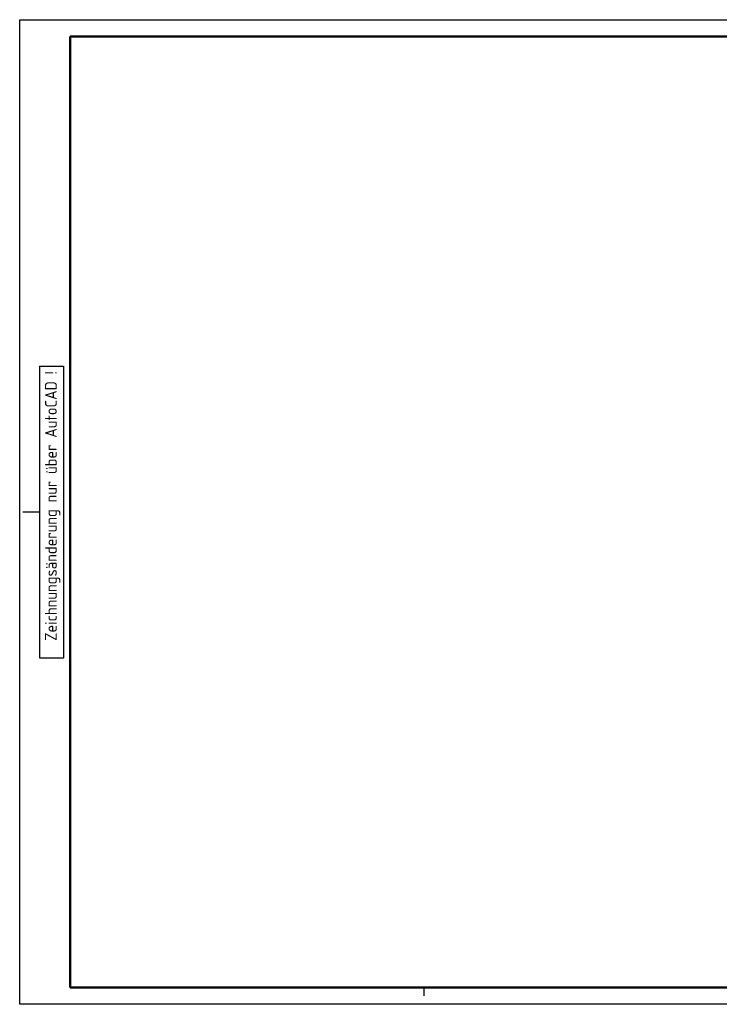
# Model space of a CAD drawing. Header units: millimetres. Extents: x 5074 to 5489, y 3727 to 4019.
# Tile 1 of 2: x 5074 to 5281, y 3727 to 4019. Entities that reach past the tile are written whole.
import ezdxf
from ezdxf.enums import TextEntityAlignment as Align

# ---------------------------------------------------------------- set-up
doc = ezdxf.new("R2010")
doc.units = ezdxf.units.MM
for name, color, linetype, lineweight in [('AM_0', 7, 'Continuous', 50), ('AM_BOR', 7, 'Continuous', 50), ('SHS_Komplett', 5, 'Continuous', 0), ('SHS_Kopf', 3, 'Continuous', 0)]:
    doc.layers.add(name, color=color, linetype=linetype, lineweight=lineweight)
doc.styles.get("Standard").update_dxf_attribs({"font": 'isocp.shx'})

# ---------------------------------------------------------------- blocks, each defined once
blk = doc.blocks.new('Zeichnungsänderung nur über AutoCAD')
at = {"layer": 'SHS_Kopf', "color": 2, "lineweight": 25}
for p, q in [((-7.1, 0), (0, 0)), ((0, 0), (0, -86.53)), ((-7.1, 0), (-7.1, -86.53)), ((-7.1, -43.27), (-12.1, -43.27)), ((-7.1, -86.53), (0, -86.53))]:
    blk.add_line(p, q, dxfattribs=at)
at = {"layer": 'SHS_Komplett', "color": 2, "lineweight": 25}
blk.add_text('Zeichnungsänderung nur über AutoCAD !', height=3.5, rotation=90, dxfattribs=at).set_placement((-1.99, -1.48), align=Align.RIGHT)
blk = doc.blocks.new('B-FORMAT')
at = {"layer": 'AM_BOR', "color": 1, "lineweight": 25}
for p, q in [((0, 292), (415, 292)), ((0, 0), (0, 292)), ((120, 2.5), (120, 5)), ((415, 0), (0, 0))]:
    blk.add_line(p, q, dxfattribs=at)
at = {"layer": 'AM_BOR'}
for p, q in [((15, 287), (410, 287)), ((15, 5), (15, 287)), ((410, 5), (15, 5))]:
    blk.add_line(p, q, dxfattribs=at)
blk.add_blockref('Zeichnungsänderung nur über AutoCAD', (13, 189.27), dxfattribs=at)

msp = doc.modelspace()

# ---------------------------------------------------------------- block references
at = {"layer": 'AM_0', "lineweight": 0}
msp.add_blockref('B-FORMAT', (5073.75, 3727.07), dxfattribs=at)

doc.saveas('drawing.dxf')
